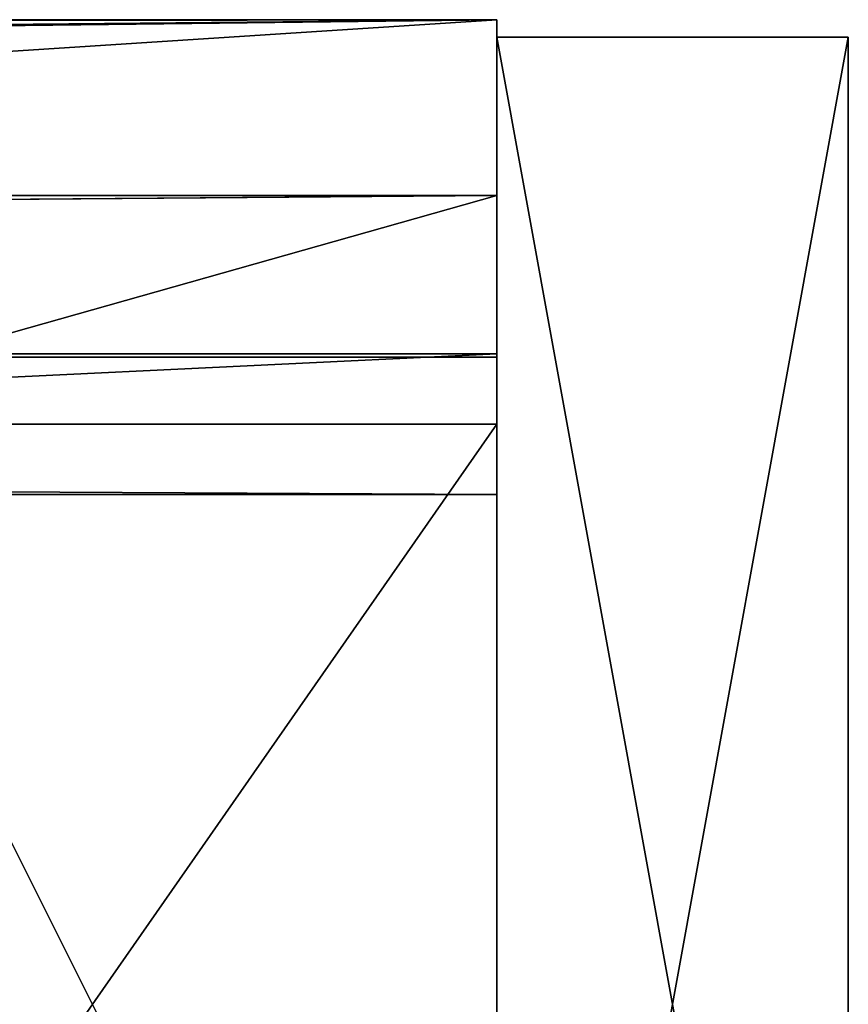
# Model space of a CAD drawing. Extents: x -102 to 18, y -3 to 3.
# Tile 54 of 54: x 17.479 to 17.95, y 0 to 0.56. Entities that reach past the tile are written whole.
import ezdxf

# ---------------------------------------------------------------- set-up
doc = ezdxf.new("R2010")
doc.units = 0
doc.header["$LTSCALE"] = 2.54
doc.layers.get('0').update_dxf_attribs({"color": 13, "linetype": 'CONTINUOUS'})

msp = doc.modelspace()

# ---------------------------------------------------------------- linework, layer by layer
at = {"color": 250}
for p, q in [((-102.25001, 0.56, -12.28), (17.75, 0.56, -13)), ((-102.25001, 0.56, -12.28), (17.75, 0.56, -13)), ((-102.25001, 0.56, -12.28), (17.75, 0.56, -12.28)), ((-102.25001, 0.56, -12.28), (17.75, 0.56, -12.28)), ((-2.62558, 0.52659, -12.27999), (17.75, 0.56, -12.28)), ((-2.62558, 0.52659, -12.27999), (17.75, 0.56, -12.28)), ((17.75, 0.56, -13), (2.69155, 0.56, -13)), ((17.75, 0.56, -13), (2.69155, 0.56, -13)), ((17.75, 0.56, -13), (17.75, 0.55, -12.99)), ((17.75, 0.56, -13), (17.75, 0.55, -13)), ((17.75, 0.56, -13), (17.75, 0.55, -12.938)), ((17.75, 0.56, -13), (17.75, 0.55, -12.99)), ((17.75, 0.56, -12.28), (17.75, 0.55, -12.29)), ((17.75, 0.56, -13), (17.75, 0.55, -12.938)), ((17.75, 0.56, -12.28), (17.75, 0.56, -13)), ((17.75, 0.56, -12.28), (17.75, 0.55, -12.28526)), ((17.75, 0.56, -12.28), (17.75, 0.55, -12.29)), ((17.75, 0.55, -12.28), (17.75, 0.56, -12.28)), ((17.75, 0.56, -12.28), (17.75, 0.55, -12.28526)), ((17.75, 0.55, -12.28), (17.75, 0.56, -12.28)), ((17.75, 0.56, -12.28), (17.75, 0.56, -13)), ((17.75, 0.56, -13), (17.75, 0.55, -13)), ((17.75, -0.55, -12.265), (17.95, 0.55, -12.265)), ((17.75, 0.55, -13.015), (17.95, -0.55, -13.015)), ((17.95, 0.55, -13.015), (17.75, 0.55, -13.015)), ((17.75, -0.55, -12.265), (17.75, 0.55, -12.265)), ((17.75, -0.55, -12.265), (17.95, 0.55, -12.265)), ((17.75, 0.55, -12.265), (17.95, 0.55, -12.265)), ((17.75, 0.55, -12.265), (17.75, 0.54658, -12.28)), ((17.75, -0.55, -12.265), (17.75, 0.55, -12.265)), ((17.75, 0.55, -12.28526), (17.75, 0.55, -12.29)), ((17.75, 0.55, -12.29), (17.75, 0.54262, -12.29738)), ((17.75, 0.54658, -12.28), (17.75, 0.55, -12.28)), ((17.75, 0.55, -12.28), (17.75, 0.55, -12.28526)), ((17.75, 0.55, -12.265), (17.75, 0.55, -12.28)), ((17.75, 0.55, -12.265), (17.95, 0.55, -13.015)), ((17.95, 0.55, -13.015), (17.75, 0.55, -13.015)), ((17.75, 0.55, -13), (17.75, 0.55, -13.015)), ((17.75, 0.55, -12.99), (17.75, 0.55, -13)), ((17.75, 0.55, -12.938), (17.75, 0.55, -12.99)), ((17.75, 0.55, -12.29), (17.75, 0.55, -12.938)), ((17.75, 0.55, -12.28526), (17.75, 0.55, -12.29)), ((17.75, 0.55, -12.28), (17.75, 0.55, -12.28526)), ((17.75, 0.55, -12.265), (17.95, 0.55, -13.015)), ((17.75, 0.55, -12.265), (17.95, 0.55, -12.265)), ((17.75, 0.55, -13.015), (17.75, -0.55, -13.015)), ((17.75, 0.55, -13.015), (17.95, -0.55, -13.015)), ((17.75, 0.55, -12.99), (17.75, 0.55, -13)), ((17.75, 0.55, -12.938), (17.75, 0.55, -12.99)), ((17.75, 0.55, -12.29), (17.75, 0.55, -12.938)), ((17.75, 0.55, -12.28526), (17.75, 0.55, -12.29)), ((17.75, 0.55, -12.28), (17.75, 0.55, -12.28526)), ((17.75, 0.54658, -12.28), (17.75, 0.55, -12.28)), ((17.75, 0.55, -12.265), (17.75, 0.55, -12.28)), ((17.75, 0.54658, -12.28), (17.75, 0.55, -12.28)), ((17.75, 0.55, -12.265), (17.75, 0.54658, -12.28)), ((17.75, 0.53826, -13), (17.75, 0.55, -13.015)), ((17.75, 0.55, -13.015), (17.75, 0.5462, -13)), ((17.75, 0.55, -13.015), (17.75, 0.5462, -13)), ((17.75, 0.55, -13), (17.75, 0.5462, -13)), ((17.75, 0.55, -13), (17.75, 0.55, -13.015)), ((17.75, 0.55, -13), (17.75, 0.5462, -13)), ((17.75, 0.55, -12.28526), (17.75, 0.54475, -12.28802)), ((17.75, 0.55, -12.29), (17.75, 0.54262, -12.29738)), ((17.75, 0.55, -12.28526), (17.75, 0.55, -12.29)), ((17.75, 0.54658, -12.28), (17.75, 0.55, -12.28)), ((17.75, 0.55, -12.28526), (17.75, 0.54475, -12.28802)), ((17.75, 0.55, -12.28), (17.75, 0.55, -12.28526)), ((17.75, 0.55, -12.29), (17.75, 0.54262, -12.29738)), ((17.75, 0.55, -12.938), (17.75, 0.48644, -12.54395)), ((17.75, 0.55, -12.29), (17.75, 0.55, -12.938)), ((17.75, 0.55, -12.99), (17.75, 0.54151, -12.98151)), ((17.75, 0.55, -12.938), (17.75, 0.55, -12.99)), ((17.75, 0.55, -12.938), (17.75, 0.48644, -12.54395)), ((17.75, 0.55, -12.99), (17.75, 0.54151, -12.98151)), ((17.75, 0.55, -13), (17.75, 0.5462, -13)), ((17.75, 0.55, -12.99), (17.75, 0.55, -13)), ((17.75, 0.41827, -13), (17.75, 0.55, -13.015)), ((17.75, 0.53826, -13), (17.75, 0.55, -13.015)), ((17.75, 0.41827, -13), (17.75, 0.55, -13.015)), ((17.75, 0.55, -13.015), (17.75, -0.55, -13.015)), ((17.95, -0.55, -12.265), (17.95, 0.55, -12.265)), ((17.95, 0.55, -13.015), (17.95, -0.55, -13.015)), ((17.95, -0.55, -13.015), (17.95, 0.55, -12.265)), ((17.95, -0.55, -12.265), (17.95, 0.55, -12.265)), ((17.95, -0.55, -13.015), (17.95, 0.55, -12.265)), ((17.95, 0.55, -13.015), (17.95, -0.55, -13.015)), ((17.95, 0.55, -12.265), (17.95, 0.55, -13.015)), ((17.95, 0.55, -12.265), (17.95, 0.55, -13.015)), ((17.75, 0.37, -12.28), (17.75, 0.54658, -12.28)), ((17.75, 0.54658, -12.28), (17.75, 0.54475, -12.28802)), ((17.75, 0.37, -12.28), (17.75, 0.54658, -12.28)), ((17.75, 0.54658, -12.28), (17.75, 0.54475, -12.28802)), ((17.75, 0.37, -12.28), (17.75, 0.54658, -12.28)), ((17.75, 0.54658, -12.28), (17.75, 0.54475, -12.28802)), ((17.75, 0.5462, -13), (17.75, 0.53826, -13)), ((17.75, 0.5462, -13), (17.75, 0.53826, -13)), ((17.75, 0.5462, -13), (17.75, 0.53826, -13)), ((17.75, 0.5462, -13), (17.75, 0.54151, -12.98151)), ((17.75, 0.5462, -13), (17.75, 0.54151, -12.98151)), ((17.75, 0.54475, -12.28802), (17.75, 0.54262, -12.29738)), ((17.75, 0.54475, -12.28802), (17.75, 0.54262, -12.29738)), ((17.75, 0.54475, -12.28802), (17.75, 0.37, -12.38)), ((17.75, 0.54475, -12.28802), (17.75, 0.37, -12.38)), ((17.75, 0.54475, -12.28802), (17.75, 0.54262, -12.29738)), ((17.75, 0.54262, -12.29738), (17.75, 0.48644, -12.54395)), ((17.75, 0.54262, -12.29738), (17.75, 0.48644, -12.54395)), ((17.75, 0.54262, -12.29738), (17.75, 0.46, -12.38)), ((17.75, 0.54262, -12.29738), (17.75, 0.46, -12.38)), ((17.75, 0.54151, -12.98151), (17.75, 0.46, -12.66)), ((17.75, 0.54151, -12.98151), (17.75, 0.46, -12.9)), ((17.75, 0.54151, -12.98151), (17.75, 0.46, -12.9)), ((17.75, 0.54151, -12.98151), (17.75, 0.46, -12.66)), ((17.75, 0.46, -12.9), (17.75, 0.53826, -13)), ((17.75, 0.53826, -13), (17.75, 0.41827, -13)), ((17.75, 0.53826, -13), (17.75, 0.41827, -13)), ((17.75, 0.46, -12.9), (17.75, 0.53826, -13)), ((17.75, 0.53826, -13), (17.75, 0.41827, -13)), ((17.75, 0.48644, -12.54395), (17.75, 0.46, -12.66)), ((17.75, 0.48644, -12.54395), (17.75, 0.46, -12.38)), ((17.75, 0.48644, -12.54395), (17.75, 0.46, -12.66)), ((17.75, 0.48644, -12.54395), (17.75, 0.46, -12.38)), ((-102.25001, 0.46, -12.38), (17.75, 0.37, -12.38)), ((17.75, 0.46, -12.38), (-102.25001, 0.46, -12.38)), ((17.75, 0.46, -12.38), (-102.25001, 0.46, -12.38)), ((-102.25001, 0.46, -12.38), (17.75, 0.37, -12.38)), ((-101.79, 0.46, -12.9), (17.75, 0.46, -12.38)), ((-101.79, 0.46, -12.9), (17.75, 0.46, -12.38)), ((17.29, 0.33, -12.66), (17.75, 0.46, -12.66)), ((17.75, 0.46, -12.66), (17.29, 0.46, -12.66)), ((17.29, 0.33, -12.66), (17.75, 0.46, -12.66)), ((17.75, 0.46, -12.9), (17.29, 0.46, -12.9)), ((17.75, 0.46, -12.9), (17.29, 0.46, -12.9)), ((17.29, 0.46, -12.66), (17.75, 0.46, -12.9)), ((17.29, 0.46, -12.66), (17.75, 0.46, -12.9)), ((17.75, 0.46, -12.66), (17.29, 0.46, -12.66)), ((17.75, 0.46, -12.9), (17.29, 0.46, -12.9)), ((17.75, 0.46, -12.66), (17.29, 0.46, -12.66)), ((17.29176, 0.45649, -12.9), (17.75, 0.46, -12.9)), ((17.29176, 0.45649, -12.9), (17.75, 0.46, -12.9)), ((17.75, 0.46, -12.66), (17.75, 0.33, -12.66)), ((17.75, -0.46, -12.9), (17.75, 0.46, -12.9)), ((17.75, 0.46, -12.9), (17.75, 0.46, -12.66)), ((17.75, -0.03435, -12.94847), (17.75, 0.46, -12.9)), ((17.75, 0.46, -12.9), (17.75, 0.46, -12.66)), ((17.75, 0.46, -12.38), (17.75, 0.37, -12.38)), ((17.75, 0.46, -12.66), (17.75, 0.46, -12.38)), ((17.75, -0.46, -12.9), (17.75, 0.46, -12.9)), ((17.75, 0.3681, -12.62406), (17.75, 0.46, -12.66)), ((17.75, 0.46, -12.66), (17.75, 0.33, -12.66)), ((17.75, 0.3681, -12.62406), (17.75, 0.46, -12.66)), ((17.75, 0.46, -12.38), (17.75, 0.37, -12.38)), ((17.75, 0.46, -12.66), (17.75, 0.46, -12.38)), ((17.75, 0.46, -12.66), (17.75, 0.46, -12.38)), ((17.75, -0.46, -12.9), (17.75, 0.46, -12.9)), ((17.75, -0.03435, -12.94847), (17.75, 0.46, -12.9)), ((17.75, 0.46, -12.38), (17.75, 0.37, -12.38)), ((17.29176, 0.45649, -12.9), (17.75, -0.46, -12.9)), ((17.29176, 0.45649, -12.9), (17.75, -0.46, -12.9)), ((17.29176, 0.45649, -12.9), (17.75, -0.46, -12.9)), ((17.75, -0.03435, -12.94847), (17.75, 0.41827, -13)), ((17.75, 0.41827, -13), (17.75, -0.53826, -13)), ((17.75, -0.03435, -12.94847), (17.75, 0.41827, -13)), ((17.75, 0.41827, -13), (17.75, -0.53826, -13)), ((17.75, 0.41827, -13), (17.75, -0.53826, -13)), ((2.45, -0.37, -12.28), (17.75, 0.37, -12.28)), ((17.75, 0.37, -12.28), (2.45, 0.37, -12.28)), ((2.45, 0.37, -12.63), (17.75, 0.29, -12.63)), ((2.45, 0.37, -12.63), (17.75, 0.29, -12.63)), ((17.75, 0.37, -12.63), (2.45, 0.37, -12.63)), ((2.45, -0.37, -12.28), (17.75, 0.37, -12.28)), ((17.75, 0.37, -12.28), (2.45, 0.37, -12.28)), ((17.75, 0.37, -12.28), (2.45, 0.37, -12.28)), ((17.75, 0.37, -12.63), (2.45, 0.37, -12.63)), ((2.98777, 0.37, -12.2923), (17.75, 0.37, -12.28)), ((2.98777, 0.37, -12.2923), (17.75, 0.37, -12.28)), ((17.75, 0.37, -12.38), (6.82143, 0.37, -12.38)), ((17.75, 0.37, -12.38), (6.82143, 0.37, -12.38)), ((6.82143, 0.37, -12.38), (17.75, 0.37, -12.63)), ((6.82143, 0.37, -12.38), (17.75, 0.37, -12.63)), ((17.75, 0.37, -12.38), (6.82143, 0.37, -12.38)), ((17.75, -0.37, -12.28), (17.75, 0.37, -12.28)), ((17.75, 0.37, -12.63), (17.75, 0.29, -12.63)), ((17.75, -0.37, -12.28), (17.75, 0.37, -12.28)), ((17.75, 0.37, -12.28), (17.75, 0.37, -12.38)), ((17.75, 0.37, -12.28), (17.75, 0.29, -12.38)), ((17.75, 0.37, -12.28), (17.75, -0.26546, -12.37628)), ((17.75, 0.37, -12.28), (17.75, -0.26546, -12.37628)), ((17.75, -0.37, -12.28), (17.75, 0.37, -12.28)), ((17.75, 0.37, -12.28), (17.75, 0.29, -12.38)), ((17.75, 0.37, -12.28), (17.75, 0.37, -12.38)), ((17.75, 0.37, -12.38), (17.75, 0.3681, -12.62406)), ((17.75, 0.3681, -12.62406), (17.75, 0.37, -12.63)), ((17.75, 0.37, -12.63), (17.75, 0.29, -12.63)), ((17.75, 0.37, -12.63), (17.75, 0.29, -12.63)), ((17.75, 0.3681, -12.62406), (17.75, 0.37, -12.63)), ((17.75, 0.37, -12.38), (17.75, 0.3681, -12.62406)), ((17.75, 0.37, -12.38), (17.75, 0.3681, -12.62406)), ((17.75, 0.3681, -12.62406), (17.75, 0.37, -12.63)), ((17.75, 0.37, -12.28), (17.75, -0.26546, -12.37628)), ((17.75, 0.37, -12.28), (17.75, 0.29, -12.38)), ((17.75, 0.37, -12.28), (17.75, 0.37, -12.38)), ((17.75, 0.29, -12.59351), (17.75, 0.3681, -12.62406)), ((17.75, 0.3681, -12.62406), (17.75, 0.29, -12.38)), ((17.75, 0.3681, -12.62406), (17.75, 0.29, -12.38)), ((17.75, 0.29, -12.59351), (17.75, 0.3681, -12.62406)), ((17.29, 0.33, -12.77), (17.75, 0.33, -12.66)), ((17.75, 0.33, -12.66), (17.29, 0.33, -12.66)), ((17.29, 0.33, -12.77), (17.75, 0.33, -12.66)), ((17.75, 0.33, -12.77), (17.29, 0.33, -12.77)), ((17.75, 0.33, -12.66), (17.29, 0.33, -12.66)), ((17.29, -0.33, -12.77), (17.75, 0.33, -12.77)), ((17.75, 0.33, -12.77), (17.29, 0.33, -12.77)), ((17.29, -0.33, -12.77), (17.75, 0.33, -12.77)), ((17.75, 0.33, -12.66), (17.75, 0.33, -12.77)), ((17.75, 0.33, -12.77), (17.75, -0.33, -12.77)), ((17.75, 0.33, -12.77), (17.75, -0.33, -12.77)), ((17.75, -0.33, -12.77), (17.75, 0.33, -12.66)), ((17.75, 0.33, -12.66), (17.75, 0.33, -12.77)), ((17.75, -0.33, -12.77), (17.75, 0.33, -12.66)), ((17.75, -0.33, -12.66), (17.75, 0.33, -12.66)), ((17.75, 0.33, -12.66), (17.75, -0.29, -12.38)), ((17.75, -0.33, -12.66), (17.75, 0.33, -12.66)), ((17.75, 0.33, -12.66), (17.75, -0.29, -12.38)), ((17.75, 0.29, -12.63), (2.45, 0.29, -12.63)), ((2.45, 0.29, -12.63), (17.75, 0.29, -12.38)), ((17.75, 0.29, -12.38), (2.45, 0.29, -12.38)), ((2.45, 0.29, -12.63), (17.75, 0.29, -12.38)), ((17.75, 0.29, -12.63), (2.45, 0.29, -12.63)), ((17.75, 0.29, -12.38), (2.45, 0.29, -12.38)), ((17.75, 0.29, -12.63), (17.75, 0.29, -12.59351)), ((17.75, 0.29, -12.59351), (17.75, 0.29, -12.38)), ((17.75, 0.29, -12.38), (17.75, -0.25595, -12.38)), ((17.75, 0.29, -12.38), (17.75, -0.25595, -12.38)), ((17.75, 0.29, -12.59351), (17.75, 0.29, -12.38)), ((17.75, 0.29, -12.63), (17.75, 0.29, -12.59351)), ((17.75, -0.25595, -12.38), (17.75, 0.29, -12.59351)), ((17.75, 0.29, -12.63), (17.75, 0.29, -12.59351)), ((17.75, -0.25595, -12.38), (17.75, 0.29, -12.59351)), ((17.75, 0.29, -12.38), (17.75, -0.25595, -12.38)), ((17.75, 0.29, -12.59351), (17.75, 0.29, -12.38)), ((17.75, 0.29, -12.38), (17.75, -0.25595, -12.38))]:
    msp.add_line(p, q, dxfattribs=at)

# ---------------------------------------------------------------- meshes
mesh = msp.add_polyface(dxfattribs=at)
corners = [(-102.25001, 0.56, -12.28), (-2.69203, 0.56, -13), (-102.25001, 0.56, -13), (-1.4766, 0.56, -13), (-0.96995, 0.56, -13), (-0.68588, 0.56, -13), (-0.68325, 0.55785, -13), (-0.54978, 0.56, -13), (-0.49612, 0.56, -13), (-0.35412, 0.56, -13), (-0.23859, 0.56, -13), (-0.13803, 0.56, -13), (-0.04521, 0.56, -13), (0.04521, 0.56, -13), (0.13803, 0.56, -13), (0.23859, 0.56, -13), (0.35412, 0.56, -13), (0.49612, 0.56, -13), (0.68588, 0.56, -13), (0.96995, 0.56, -13), (1.4766, 0.56, -13), (2.69155, 0.56, -13), (17.75, 0.56, -13)]
mesh.append_faces([[corners[k] for k in face] for face in [(0, 1, 2), (21, 0, 22)]], dxfattribs={"vtx0": -1, "color": 250})
mesh.append_faces([[corners[k] for k in face] for face in [(1, 0, 3), (3, 0, 4), (4, 0, 5), (5, 0, 6), (6, 0, 7), (7, 0, 8), (8, 0, 9), (9, 0, 10), (10, 0, 11), (11, 0, 12), (12, 0, 13), (13, 0, 14), (14, 0, 15), (15, 0, 16), (16, 0, 17), (17, 0, 18), (18, 0, 19), (19, 0, 20), (20, 0, 21)]], dxfattribs={"vtx0": -1, "vtx1": -1, "color": 250})
mesh = msp.add_polyface(dxfattribs=at)
corners = [(-0.95857, 0.55343, -13), (-1.38549, 0.52545, -13), (-1.43891, 0.54571, -13), (-0.9101, 0.52545, -13), (-0.68588, 0.56, -13), (-0.64356, 0.52545, -13), (-0.68325, 0.55785, -13), (-0.54978, 0.56, -13), (0, 0, -13), (-0.49612, 0.56, -13), (-0.46551, 0.52545, -13), (-0.33227, 0.52545, -13), (-0.22387, 0.52545, -13), (-0.12951, 0.52545, -13), (-0.04242, 0.52545, -13), (0.04242, 0.52545, -13), (17.75, 0.56, -13), (2.69333, 0.55384, -13), (2.69155, 0.56, -13), (2.69442, 0.55007, -13), (2.71195, -0.41964, -13), (17.75, -0.56, -13), (17.75, 0.55, -13), (17.75, 0.5462, -13), (17.75, 0.53826, -13), (17.75, 0.41827, -13), (17.75, -0.53826, -13), (17.75, -0.5462, -13), (17.75, -0.55, -13), (-0.29426, -0.39159, -13), (-0.40659, -0.39054, -13), (-0.20595, -0.39241, -13), (-0.13124, -0.39311, -13), (-0.06399, -0.39374, -13), (0, -0.39433, -13), (0.06418, -0.39493, -13), (0.12951, 0.52545, -13), (0.13206, -0.39557, -13), (0.22387, 0.52545, -13), (0.20798, -0.39627, -13), (0.29842, -0.39712, -13), (0.33227, 0.52545, -13), (0.41457, -0.3982, -13), (0.46551, 0.52545, -13), (0.57912, -0.39974, -13), (0.64356, 0.52545, -13), (0.84771, -0.40225, -13), (0.9101, 0.52545, -13), (1.40672, -0.40746, -13), (1.38549, 0.52545, -13), (2.57381, 0.52545, -13)]
mesh.append_faces([[corners[k] for k in face] for face in [(0, 1, 2), (16, 17, 18), (21, 27, 28), (8, 29, 30)]], dxfattribs={"vtx0": -1, "color": 250})
mesh.append_faces([[corners[k] for k in face] for face in [(1, 0, 3), (3, 4, 5), (5, 7, 8), (17, 16, 19), (20, 16, 21), (29, 8, 31), (31, 8, 32), (32, 8, 33), (33, 8, 34), (34, 8, 35), (35, 36, 37), (37, 38, 39), (39, 38, 40), (40, 41, 42), (42, 43, 44), (44, 45, 46), (46, 47, 48), (48, 50, 20)]], dxfattribs={"vtx0": -1, "vtx1": -1, "color": 250})
mesh.append_faces([[corners[k] for k in face] for face in [(19, 16, 20), (35, 8, 15)]], dxfattribs={"vtx0": -1, "vtx1": -1, "vtx2": -1, "color": 250})
mesh.append_faces([[corners[k] for k in face] for face in [(3, 0, 4), (5, 4, 6), (5, 6, 7), (8, 7, 9), (8, 9, 10), (8, 10, 11), (8, 11, 12), (8, 12, 13), (8, 13, 14), (8, 14, 15), (21, 16, 22), (21, 22, 23), (21, 23, 24), (21, 24, 25), (21, 25, 26), (21, 26, 27), (35, 15, 36), (37, 36, 38), (40, 38, 41), (42, 41, 43), (44, 43, 45), (46, 45, 47), (48, 47, 49), (48, 49, 50), (20, 50, 19)]], dxfattribs={"vtx0": -1, "vtx2": -1, "color": 250})
mesh = msp.add_polyface(dxfattribs=at)
corners = [(17.75, 0.56, -12.28), (17.75, 0.56, -13), (-102.25001, 0.56, -12.28)]
mesh.append_faces([[corners[k] for k in face] for face in [(0, 1, 2)]], dxfattribs={"color": 250})
mesh = msp.add_polyface(dxfattribs=at)
corners = [(-102.25, 0.55, -12.28), (17.75, 0.56, -12.28), (-102.25001, 0.56, -12.28), (-102.25, 0.54658, -12.28), (-102.25, 0.54165, -12.28), (-102.25, 0.51658, -12.28), (-102.25, 0.51165, -12.28), (-102.25, 0.37, -12.28), (-2.69934, 0.52653, -12.28), (-2.62558, 0.52659, -12.27999)]
mesh.append_faces([[corners[k] for k in face] for face in [(0, 1, 2), (1, 8, 9)]], dxfattribs={"vtx0": -1, "color": 250})
mesh.append_faces([[corners[k] for k in face] for face in [(1, 0, 3), (1, 3, 4), (1, 4, 5), (1, 5, 6), (1, 6, 7), (1, 7, 8)]], dxfattribs={"vtx0": -1, "vtx2": -1, "color": 250})
mesh = msp.add_polyface(dxfattribs=at)
corners = [(-1.75, 0.37, -12.28), (-2.69934, 0.52653, -12.28), (-102.25, 0.37, -12.28), (-2.62558, 0.52659, -12.27999), (17.75, 0.56, -12.28), (2.45, 0.37, -12.28), (17.75, 0.37, -12.28), (17.75, 0.54658, -12.28), (17.75, 0.55, -12.28)]
mesh.append_faces([[corners[k] for k in face] for face in [(0, 1, 2), (4, 7, 8)]], dxfattribs={"vtx0": -1, "color": 250})
mesh.append_faces([[corners[k] for k in face] for face in [(1, 0, 3), (3, 0, 4)]], dxfattribs={"vtx0": -1, "vtx1": -1, "color": 250})
mesh.append_faces([[corners[k] for k in face] for face in [(4, 0, 5), (4, 5, 6), (4, 6, 7)]], dxfattribs={"vtx0": -1, "vtx2": -1, "color": 250})
mesh = msp.add_polyface(dxfattribs=at)
corners = [(17.75, 0.56, -13), (17.75, 0.55, -12.99), (17.75, 0.55, -13)]
mesh.append_faces([[corners[k] for k in face] for face in [(0, 1, 2)]], dxfattribs={"color": 250})
mesh = msp.add_polyface(dxfattribs=at)
corners = [(17.75, 0.56, -13), (17.75, 0.55, -12.938), (17.75, 0.55, -12.99)]
mesh.append_faces([[corners[k] for k in face] for face in [(0, 1, 2)]], dxfattribs={"color": 250})
mesh = msp.add_polyface(dxfattribs=at)
corners = [(17.75, 0.56, -13), (17.75, 0.55, -12.29), (17.75, 0.55, -12.938), (17.75, 0.56, -12.28)]
mesh.append_faces([[corners[k] for k in face] for face in [(0, 1, 2), (1, 0, 3)]], dxfattribs={"vtx0": -1, "color": 250})
mesh = msp.add_polyface(dxfattribs=at)
corners = [(17.75, 0.56, -12.28), (17.75, 0.55, -12.28526), (17.75, 0.55, -12.29)]
mesh.append_faces([[corners[k] for k in face] for face in [(0, 1, 2)]], dxfattribs={"color": 250})
mesh = msp.add_polyface(dxfattribs=at)
corners = [(17.75, 0.56, -12.28), (17.75, 0.55, -12.28), (17.75, 0.55, -12.28526)]
mesh.append_faces([[corners[k] for k in face] for face in [(0, 1, 2)]], dxfattribs={"color": 250})
mesh = msp.add_polyface(dxfattribs=at)
corners = [(17.95, 0.55, -12.265), (17.75, -0.55, -12.265), (17.95, -0.55, -12.265)]
mesh.append_faces([[corners[k] for k in face] for face in [(0, 1, 2)]], dxfattribs={"color": 250})
mesh = msp.add_polyface(dxfattribs=at)
corners = [(17.95, -0.55, -13.015), (17.75, 0.55, -13.015), (17.95, 0.55, -13.015)]
mesh.append_faces([[corners[k] for k in face] for face in [(0, 1, 2)]], dxfattribs={"color": 250})
mesh = msp.add_polyface(dxfattribs=at)
corners = [(17.95, 0.55, -12.265), (17.75, 0.55, -12.265), (17.75, -0.55, -12.265)]
mesh.append_faces([[corners[k] for k in face] for face in [(0, 1, 2)]], dxfattribs={"color": 250})
mesh = msp.add_polyface(dxfattribs=at)
corners = [(17.75, 0.55, -12.265), (17.75, -0.51658, -12.28), (17.75, -0.55, -12.265), (17.75, -0.51165, -12.28), (17.75, -0.37, -12.28), (17.75, 0.37, -12.28), (17.75, 0.54658, -12.28)]
mesh.append_faces([[corners[k] for k in face] for face in [(0, 1, 2), (5, 0, 6)]], dxfattribs={"vtx0": -1, "color": 250})
mesh.append_faces([[corners[k] for k in face] for face in [(1, 0, 3), (3, 0, 4), (4, 0, 5)]], dxfattribs={"vtx0": -1, "vtx1": -1, "color": 250})
mesh = msp.add_polyface(dxfattribs=at)
corners = [(17.75, 0.54475, -12.28802), (17.75, 0.55, -12.29), (17.75, 0.54262, -12.29738), (17.75, 0.54658, -12.28), (17.75, 0.55, -12.28), (17.75, 0.55, -12.28526)]
mesh.append_faces([[corners[k] for k in face] for face in [(0, 1, 2), (1, 4, 5)]], dxfattribs={"vtx0": -1, "color": 250})
mesh.append_faces([[corners[k] for k in face] for face in [(1, 0, 3), (1, 3, 4)]], dxfattribs={"vtx0": -1, "vtx2": -1, "color": 250})
mesh = msp.add_polyface(dxfattribs=at)
corners = [(17.75, 0.55, -13), (17.95, 0.55, -13.015), (17.75, 0.55, -13.015), (17.75, 0.55, -12.265), (17.75, 0.55, -12.99), (17.75, 0.55, -12.938), (17.75, 0.55, -12.29), (17.75, 0.55, -12.28526), (17.75, 0.55, -12.28)]
mesh.append_faces([[corners[k] for k in face] for face in [(0, 1, 2), (3, 7, 8)]], dxfattribs={"vtx0": -1, "color": 250})
mesh.append_faces([[corners[k] for k in face] for face in [(1, 0, 3)]], dxfattribs={"vtx0": -1, "vtx1": -1, "color": 250})
mesh.append_faces([[corners[k] for k in face] for face in [(3, 0, 4), (3, 4, 5), (3, 5, 6), (3, 6, 7)]], dxfattribs={"vtx0": -1, "vtx2": -1, "color": 250})
mesh = msp.add_polyface(dxfattribs=at)
corners = [(17.95, 0.55, -12.265), (17.95, 0.55, -13.015), (17.75, 0.55, -12.265)]
mesh.append_faces([[corners[k] for k in face] for face in [(0, 1, 2)]], dxfattribs={"color": 250})
mesh = msp.add_polyface(dxfattribs=at)
corners = [(17.95, -0.55, -13.015), (17.75, -0.55, -13.015), (17.75, 0.55, -13.015)]
mesh.append_faces([[corners[k] for k in face] for face in [(0, 1, 2)]], dxfattribs={"color": 250})
mesh = msp.add_polyface(dxfattribs=at)
corners = [(17.75, 0.55, -12.28), (17.75, 0.54658, -12.28), (17.75, 0.55, -12.265)]
mesh.append_faces([[corners[k] for k in face] for face in [(0, 1, 2)]], dxfattribs={"color": 250})
mesh = msp.add_polyface(dxfattribs=at)
corners = [(17.75, 0.55, -13.015), (17.75, 0.53826, -13), (17.75, 0.5462, -13)]
mesh.append_faces([[corners[k] for k in face] for face in [(0, 1, 2)]], dxfattribs={"color": 250})
mesh = msp.add_polyface(dxfattribs=at)
corners = [(17.75, 0.55, -13.015), (17.75, 0.5462, -13), (17.75, 0.55, -13)]
mesh.append_faces([[corners[k] for k in face] for face in [(0, 1, 2)]], dxfattribs={"color": 250})
mesh = msp.add_polyface(dxfattribs=at)
corners = [(17.75, 0.55, -12.29), (17.75, 0.54475, -12.28802), (17.75, 0.54262, -12.29738), (17.75, 0.55, -12.28526)]
mesh.append_faces([[corners[k] for k in face] for face in [(0, 1, 2), (1, 0, 3)]], dxfattribs={"vtx0": -1, "color": 250})
mesh = msp.add_polyface(dxfattribs=at)
corners = [(17.75, 0.55, -12.28526), (17.75, 0.54658, -12.28), (17.75, 0.54475, -12.28802), (17.75, 0.55, -12.28)]
mesh.append_faces([[corners[k] for k in face] for face in [(0, 1, 2), (1, 0, 3)]], dxfattribs={"vtx0": -1, "color": 250})
mesh = msp.add_polyface(dxfattribs=at)
corners = [(17.75, 0.55, -12.938), (17.75, 0.54262, -12.29738), (17.75, 0.48644, -12.54395), (17.75, 0.55, -12.29)]
mesh.append_faces([[corners[k] for k in face] for face in [(0, 1, 2), (1, 0, 3)]], dxfattribs={"vtx0": -1, "color": 250})
mesh = msp.add_polyface(dxfattribs=at)
corners = [(17.75, 0.54151, -12.98151), (17.75, 0.48644, -12.54395), (17.75, 0.46, -12.66), (17.75, 0.55, -12.938), (17.75, 0.55, -12.99)]
mesh.append_faces([[corners[k] for k in face] for face in [(0, 1, 2), (3, 0, 4)]], dxfattribs={"vtx0": -1, "color": 250})
mesh.append_faces([[corners[k] for k in face] for face in [(1, 0, 3)]], dxfattribs={"vtx0": -1, "vtx1": -1, "color": 250})
mesh = msp.add_polyface(dxfattribs=at)
corners = [(17.75, 0.5462, -13), (17.75, 0.55, -12.99), (17.75, 0.54151, -12.98151), (17.75, 0.55, -13)]
mesh.append_faces([[corners[k] for k in face] for face in [(0, 1, 2), (1, 0, 3)]], dxfattribs={"vtx0": -1, "color": 250})
mesh = msp.add_polyface(dxfattribs=at)
corners = [(17.75, 0.55, -13.015), (17.75, 0.41827, -13), (17.75, 0.53826, -13)]
mesh.append_faces([[corners[k] for k in face] for face in [(0, 1, 2)]], dxfattribs={"color": 250})
mesh = msp.add_polyface(dxfattribs=at)
corners = [(17.75, -0.53826, -13), (17.75, 0.55, -13.015), (17.75, -0.55, -13.015), (17.75, 0.41827, -13)]
mesh.append_faces([[corners[k] for k in face] for face in [(0, 1, 2), (1, 0, 3)]], dxfattribs={"vtx0": -1, "color": 250})
mesh = msp.add_polyface(dxfattribs=at)
corners = [(17.95, 0.55, -12.265), (17.95, -0.55, -12.265), (17.95, -0.55, -13.015)]
mesh.append_faces([[corners[k] for k in face] for face in [(0, 1, 2)]], dxfattribs={"color": 250})
mesh = msp.add_polyface(dxfattribs=at)
corners = [(17.95, 0.55, -12.265), (17.95, -0.55, -13.015), (17.95, 0.55, -13.015)]
mesh.append_faces([[corners[k] for k in face] for face in [(0, 1, 2)]], dxfattribs={"color": 250})
mesh = msp.add_polyface(dxfattribs=at)
corners = [(17.75, 0.54658, -12.28), (17.75, 0.37, -12.38), (17.75, 0.37, -12.28), (17.75, 0.54475, -12.28802)]
mesh.append_faces([[corners[k] for k in face] for face in [(0, 1, 2), (1, 0, 3)]], dxfattribs={"vtx0": -1, "color": 250})
mesh = msp.add_polyface(dxfattribs=at)
corners = [(17.75, 0.53826, -13), (17.75, 0.54151, -12.98151), (17.75, 0.46, -12.9), (17.75, 0.5462, -13)]
mesh.append_faces([[corners[k] for k in face] for face in [(0, 1, 2), (1, 0, 3)]], dxfattribs={"vtx0": -1, "color": 250})
mesh = msp.add_polyface(dxfattribs=at)
corners = [(17.75, 0.54475, -12.28802), (17.75, 0.46, -12.38), (17.75, 0.37, -12.38), (17.75, 0.54262, -12.29738)]
mesh.append_faces([[corners[k] for k in face] for face in [(0, 1, 2), (1, 0, 3)]], dxfattribs={"vtx0": -1, "color": 250})
mesh = msp.add_polyface(dxfattribs=at)
corners = [(17.75, 0.54262, -12.29738), (17.75, 0.46, -12.38), (17.75, 0.48644, -12.54395)]
mesh.append_faces([[corners[k] for k in face] for face in [(0, 1, 2)]], dxfattribs={"color": 250})
mesh = msp.add_polyface(dxfattribs=at)
corners = [(17.75, 0.54151, -12.98151), (17.75, 0.46, -12.9), (17.75, 0.46, -12.66)]
mesh.append_faces([[corners[k] for k in face] for face in [(0, 1, 2)]], dxfattribs={"color": 250})
mesh = msp.add_polyface(dxfattribs=at)
corners = [(17.75, 0.46, -12.9), (17.75, 0.41827, -13), (17.75, -0.03435, -12.94847), (17.75, 0.53826, -13)]
mesh.append_faces([[corners[k] for k in face] for face in [(0, 1, 2), (1, 0, 3)]], dxfattribs={"vtx0": -1, "color": 250})
mesh = msp.add_polyface(dxfattribs=at)
corners = [(17.75, 0.48644, -12.54395), (17.75, 0.46, -12.38), (17.75, 0.46, -12.66)]
mesh.append_faces([[corners[k] for k in face] for face in [(0, 1, 2)]], dxfattribs={"color": 250})
mesh = msp.add_polyface(dxfattribs=at)
corners = [(17.75, 0.37, -12.38), (-102.25001, 0.46, -12.38), (17.75, 0.46, -12.38)]
mesh.append_faces([[corners[k] for k in face] for face in [(0, 1, 2)]], dxfattribs={"color": 250})
mesh = msp.add_polyface(dxfattribs=at)
corners = [(17.75, 0.46, -12.38), (-101.79, 0.46, -12.66), (-101.79, 0.46, -12.9), (-102.25, 0.46, -12.66), (-102.25, 0.46, -12.42659), (-102.25001, 0.46, -12.38)]
mesh.append_faces([[corners[k] for k in face] for face in [(0, 1, 2), (4, 0, 5)]], dxfattribs={"vtx0": -1, "color": 250})
mesh.append_faces([[corners[k] for k in face] for face in [(1, 0, 3), (3, 0, 4)]], dxfattribs={"vtx0": -1, "vtx1": -1, "color": 250})
mesh = msp.add_polyface(dxfattribs=at)
corners = [(17.75, 0.37, -12.38), (-102.25001, 0.37, -12.38), (-102.25001, 0.46, -12.38), (-73.53571, 0.37, -12.38), (-1.75, 0.37, -12.38), (2.45, 0.37, -12.38), (6.82143, 0.37, -12.38)]
mesh.append_faces([[corners[k] for k in face] for face in [(0, 1, 2), (5, 0, 6)]], dxfattribs={"vtx0": -1, "color": 250})
mesh.append_faces([[corners[k] for k in face] for face in [(1, 0, 3), (3, 0, 4), (4, 0, 5)]], dxfattribs={"vtx0": -1, "vtx1": -1, "color": 250})
mesh = msp.add_polyface(dxfattribs=at)
corners = [(17.75, 0.46, -12.38), (17.29, 0.46, -12.66), (17.75, 0.46, -12.66), (-101.79, 0.46, -12.9), (17.29, 0.46, -12.9)]
mesh.append_faces([[corners[k] for k in face] for face in [(0, 1, 2), (1, 3, 4)]], dxfattribs={"vtx0": -1, "color": 250})
mesh.append_faces([[corners[k] for k in face] for face in [(3, 1, 0)]], dxfattribs={"vtx0": -1, "vtx1": -1, "color": 250})
mesh = msp.add_polyface(dxfattribs=at)
corners = [(17.75, 0.46, -12.66), (17.29, 0.46, -12.66), (17.29, 0.33, -12.66)]
mesh.append_faces([[corners[k] for k in face] for face in [(0, 1, 2)]], dxfattribs={"color": 250})
mesh = msp.add_polyface(dxfattribs=at)
corners = [(17.75, 0.46, -12.66), (17.29, 0.33, -12.66), (17.75, 0.33, -12.66)]
mesh.append_faces([[corners[k] for k in face] for face in [(0, 1, 2)]], dxfattribs={"color": 250})
mesh = msp.add_polyface(dxfattribs=at)
corners = [(17.75, 0.46, -12.9), (17.29176, 0.45649, -12.9), (17.29, 0.46, -12.9), (17.75, -0.46, -12.9)]
mesh.append_faces([[corners[k] for k in face] for face in [(0, 1, 2), (1, 0, 3)]], dxfattribs={"vtx0": -1, "color": 250})
mesh = msp.add_polyface(dxfattribs=at)
corners = [(17.29, 0.46, -12.66), (17.29, 0.46, -12.9), (17.75, 0.46, -12.9)]
mesh.append_faces([[corners[k] for k in face] for face in [(0, 1, 2)]], dxfattribs={"color": 250})
mesh = msp.add_polyface(dxfattribs=at)
corners = [(17.29, 0.46, -12.66), (17.75, 0.46, -12.9), (17.75, 0.46, -12.66)]
mesh.append_faces([[corners[k] for k in face] for face in [(0, 1, 2)]], dxfattribs={"color": 250})
mesh = msp.add_polyface(dxfattribs=at)
corners = [(17.75, 0.46, -12.9), (17.29, 0.46, -12.9), (17.29176, 0.45649, -12.9)]
mesh.append_faces([[corners[k] for k in face] for face in [(0, 1, 2)]], dxfattribs={"color": 250})
mesh = msp.add_polyface(dxfattribs=at)
corners = [(17.75, 0.46, -12.9), (17.29176, 0.45649, -12.9), (17.75, -0.46, -12.9)]
mesh.append_faces([[corners[k] for k in face] for face in [(0, 1, 2)]], dxfattribs={"color": 250})
mesh = msp.add_polyface(dxfattribs=at)
corners = [(17.75, 0.46, -12.66), (17.75, 0.37, -12.63), (17.75, 0.3681, -12.62406), (17.75, -0.25595, -12.38), (17.75, 0.33, -12.66), (17.75, -0.29, -12.38), (17.75, 0.29, -12.63), (17.75, 0.29, -12.59351)]
mesh.append_faces([[corners[k] for k in face] for face in [(0, 1, 2), (3, 4, 5), (6, 3, 7)]], dxfattribs={"vtx0": -1, "color": 250})
mesh.append_faces([[corners[k] for k in face] for face in [(4, 1, 0)]], dxfattribs={"vtx0": -1, "vtx1": -1, "color": 250})
mesh.append_faces([[corners[k] for k in face] for face in [(4, 3, 6)]], dxfattribs={"vtx0": -1, "vtx1": -1, "vtx2": -1, "color": 250})
mesh.append_faces([[corners[k] for k in face] for face in [(4, 6, 1)]], dxfattribs={"vtx0": -1, "vtx2": -1, "color": 250})
mesh = msp.add_polyface(dxfattribs=at)
corners = [(17.75, 0.37, -12.38), (17.75, 0.46, -12.66), (17.75, 0.3681, -12.62406), (17.75, 0.46, -12.38)]
mesh.append_faces([[corners[k] for k in face] for face in [(0, 1, 2), (1, 0, 3)]], dxfattribs={"vtx0": -1, "color": 250})
mesh = msp.add_polyface(dxfattribs=at)
corners = [(17.75, 0.46, -12.9), (17.75, -0.03435, -12.94847), (17.75, -0.46, -12.9)]
mesh.append_faces([[corners[k] for k in face] for face in [(0, 1, 2)]], dxfattribs={"color": 250})
mesh = msp.add_polyface(dxfattribs=at)
corners = [(17.29176, 0.45649, -12.9), (17.29379, -0.46, -12.89802), (17.29, -0.46, -12.9), (17.75, -0.46, -12.9)]
mesh.append_faces([[corners[k] for k in face] for face in [(0, 1, 2), (1, 0, 3)]], dxfattribs={"vtx0": -1, "color": 250})
mesh = msp.add_polyface(dxfattribs=at)
corners = [(17.75, 0.41827, -13), (17.75, -0.53826, -13), (17.75, -0.03435, -12.94847)]
mesh.append_faces([[corners[k] for k in face] for face in [(0, 1, 2)]], dxfattribs={"color": 250})
at = {"color": 7}
mesh = msp.add_polyface(dxfattribs=at)
corners = [(17.75, 0.37, -12.28), (2.45, 0.37, -12.28), (2.45, -0.37, -12.28)]
mesh.append_faces([[corners[k] for k in face] for face in [(0, 1, 2)]], dxfattribs={"color": 7})
at = {"color": 250}
mesh = msp.add_polyface(dxfattribs=at)
corners = [(17.75, 0.29, -12.63), (2.45, 0.29, -12.63), (2.45, 0.37, -12.63)]
mesh.append_faces([[corners[k] for k in face] for face in [(0, 1, 2)]], dxfattribs={"color": 250})
mesh = msp.add_polyface(dxfattribs=at)
corners = [(17.75, 0.29, -12.63), (2.45, 0.37, -12.63), (17.75, 0.37, -12.63)]
mesh.append_faces([[corners[k] for k in face] for face in [(0, 1, 2)]], dxfattribs={"color": 250})
at = {"color": 7}
mesh = msp.add_polyface(dxfattribs=at)
corners = [(17.75, 0.37, -12.28), (2.45, -0.37, -12.28), (17.75, -0.37, -12.28)]
mesh.append_faces([[corners[k] for k in face] for face in [(0, 1, 2)]], dxfattribs={"color": 7})
at = {"color": 250}
mesh = msp.add_polyface(dxfattribs=at)
corners = [(2.45, 0.37, -12.28), (2.98777, 0.37, -12.2923), (17.75, 0.37, -12.28)]
mesh.append_faces([[corners[k] for k in face] for face in [(0, 1, 2)]], dxfattribs={"color": 250})
mesh = msp.add_polyface(dxfattribs=at)
corners = [(2.45, 0.37, -12.38), (17.75, 0.37, -12.63), (2.45, 0.37, -12.63), (6.82143, 0.37, -12.38)]
mesh.append_faces([[corners[k] for k in face] for face in [(0, 1, 2), (1, 0, 3)]], dxfattribs={"vtx0": -1, "color": 250})
mesh = msp.add_polyface(dxfattribs=at)
corners = [(2.98777, 0.37, -12.2923), (17.75, 0.37, -12.38), (6.82143, 0.37, -12.38), (17.75, 0.37, -12.28)]
mesh.append_faces([[corners[k] for k in face] for face in [(0, 1, 2), (1, 0, 3)]], dxfattribs={"vtx0": -1, "color": 250})
mesh = msp.add_polyface(dxfattribs=at)
corners = [(6.82143, 0.37, -12.38), (17.75, 0.3681, -12.62406), (17.75, 0.37, -12.63), (17.75, 0.37, -12.38)]
mesh.append_faces([[corners[k] for k in face] for face in [(0, 1, 2), (1, 0, 3)]], dxfattribs={"vtx0": -1, "color": 250})
mesh = msp.add_polyface(dxfattribs=at)
corners = [(17.75, -0.25595, -12.38), (17.75, -0.26546, -12.37628), (17.75, -0.29, -12.38), (17.75, 0.37, -12.28), (17.75, 0.29, -12.38)]
mesh.append_faces([[corners[k] for k in face] for face in [(0, 1, 2), (3, 0, 4)]], dxfattribs={"vtx0": -1, "color": 250})
mesh.append_faces([[corners[k] for k in face] for face in [(1, 0, 3)]], dxfattribs={"vtx0": -1, "vtx1": -1, "color": 250})
mesh = msp.add_polyface(dxfattribs=at)
corners = [(17.75, -0.3055, -12.36062), (17.75, 0.37, -12.28), (17.75, -0.37, -12.28), (17.75, -0.26546, -12.37628)]
mesh.append_faces([[corners[k] for k in face] for face in [(0, 1, 2), (1, 0, 3)]], dxfattribs={"vtx0": -1, "color": 250})
mesh = msp.add_polyface(dxfattribs=at)
corners = [(17.75, 0.37, -12.28), (17.75, 0.3681, -12.62406), (17.75, 0.29, -12.38), (17.75, 0.37, -12.38)]
mesh.append_faces([[corners[k] for k in face] for face in [(0, 1, 2), (1, 0, 3)]], dxfattribs={"vtx0": -1, "color": 250})
mesh = msp.add_polyface(dxfattribs=at)
corners = [(17.75, 0.3681, -12.62406), (17.75, 0.29, -12.63), (17.75, 0.29, -12.59351), (17.75, 0.37, -12.63)]
mesh.append_faces([[corners[k] for k in face] for face in [(0, 1, 2), (1, 0, 3)]], dxfattribs={"vtx0": -1, "color": 250})
mesh = msp.add_polyface(dxfattribs=at)
corners = [(17.75, 0.37, -12.28), (17.75, -0.25595, -12.38), (17.75, -0.26546, -12.37628), (17.75, 0.29, -12.38)]
mesh.append_faces([[corners[k] for k in face] for face in [(0, 1, 2), (1, 0, 3)]], dxfattribs={"vtx0": -1, "color": 250})
mesh = msp.add_polyface(dxfattribs=at)
corners = [(17.75, 0.3681, -12.62406), (17.75, 0.29, -12.38), (17.75, 0.29, -12.59351)]
mesh.append_faces([[corners[k] for k in face] for face in [(0, 1, 2)]], dxfattribs={"color": 250})
mesh = msp.add_polyface(dxfattribs=at)
corners = [(17.29, 0.33, -12.66), (17.29, 0.33, -12.77), (17.75, 0.33, -12.66)]
mesh.append_faces([[corners[k] for k in face] for face in [(0, 1, 2)]], dxfattribs={"color": 250})
mesh = msp.add_polyface(dxfattribs=at)
corners = [(17.75, 0.33, -12.66), (17.29, 0.33, -12.77), (17.75, 0.33, -12.77)]
mesh.append_faces([[corners[k] for k in face] for face in [(0, 1, 2)]], dxfattribs={"color": 250})
mesh = msp.add_polyface(dxfattribs=at)
corners = [(17.75, 0.33, -12.77), (17.29, 0.33, -12.77), (17.29, -0.33, -12.77)]
mesh.append_faces([[corners[k] for k in face] for face in [(0, 1, 2)]], dxfattribs={"color": 250})
mesh = msp.add_polyface(dxfattribs=at)
corners = [(17.75, 0.33, -12.77), (17.29, -0.33, -12.77), (17.75, -0.33, -12.77)]
mesh.append_faces([[corners[k] for k in face] for face in [(0, 1, 2)]], dxfattribs={"color": 250})
mesh = msp.add_polyface(dxfattribs=at)
corners = [(17.75, 0.33, -12.77), (17.75, -0.33, -12.77), (17.75, 0.33, -12.66)]
mesh.append_faces([[corners[k] for k in face] for face in [(0, 1, 2)]], dxfattribs={"color": 250})
mesh = msp.add_polyface(dxfattribs=at)
corners = [(17.75, 0.33, -12.66), (17.75, -0.33, -12.77), (17.75, -0.33, -12.66)]
mesh.append_faces([[corners[k] for k in face] for face in [(0, 1, 2)]], dxfattribs={"color": 250})
mesh = msp.add_polyface(dxfattribs=at)
corners = [(17.75, 0.33, -12.66), (17.75, -0.29, -12.63), (17.75, -0.29, -12.38), (17.75, -0.33, -12.66), (17.75, -0.34671, -12.63)]
mesh.append_faces([[corners[k] for k in face] for face in [(0, 1, 2), (1, 3, 4)]], dxfattribs={"vtx0": -1, "color": 250})
mesh.append_faces([[corners[k] for k in face] for face in [(3, 1, 0)]], dxfattribs={"vtx0": -1, "vtx1": -1, "color": 250})
mesh = msp.add_polyface(dxfattribs=at)
corners = [(2.45, 0.29, -12.38), (2.45, 0.29, -12.63), (17.75, 0.29, -12.38)]
mesh.append_faces([[corners[k] for k in face] for face in [(0, 1, 2)]], dxfattribs={"color": 250})
mesh = msp.add_polyface(dxfattribs=at)
corners = [(17.75, 0.29, -12.59351), (2.45, 0.29, -12.63), (17.75, 0.29, -12.63), (17.75, 0.29, -12.38)]
mesh.append_faces([[corners[k] for k in face] for face in [(0, 1, 2), (1, 0, 3)]], dxfattribs={"vtx0": -1, "color": 250})
mesh = msp.add_polyface(dxfattribs=at)
corners = [(17.75, -0.29, -12.38), (2.45, -0.29, -12.38), (2.45, 0.29, -12.38)]
mesh.append_faces([[corners[k] for k in face] for face in [(0, 1, 2)]], dxfattribs={"color": 250})
mesh = msp.add_polyface(dxfattribs=at)
corners = [(17.75, 0.29, -12.38), (17.75, -0.29, -12.38), (2.45, 0.29, -12.38), (17.75, -0.25595, -12.38)]
mesh.append_faces([[corners[k] for k in face] for face in [(0, 1, 2), (1, 0, 3)]], dxfattribs={"vtx0": -1, "color": 250})
mesh = msp.add_polyface(dxfattribs=at)
corners = [(17.75, 0.29, -12.38), (17.75, 0.29, -12.59351), (17.75, -0.25595, -12.38)]
mesh.append_faces([[corners[k] for k in face] for face in [(0, 1, 2)]], dxfattribs={"color": 250})

doc.saveas('drawing.dxf')
